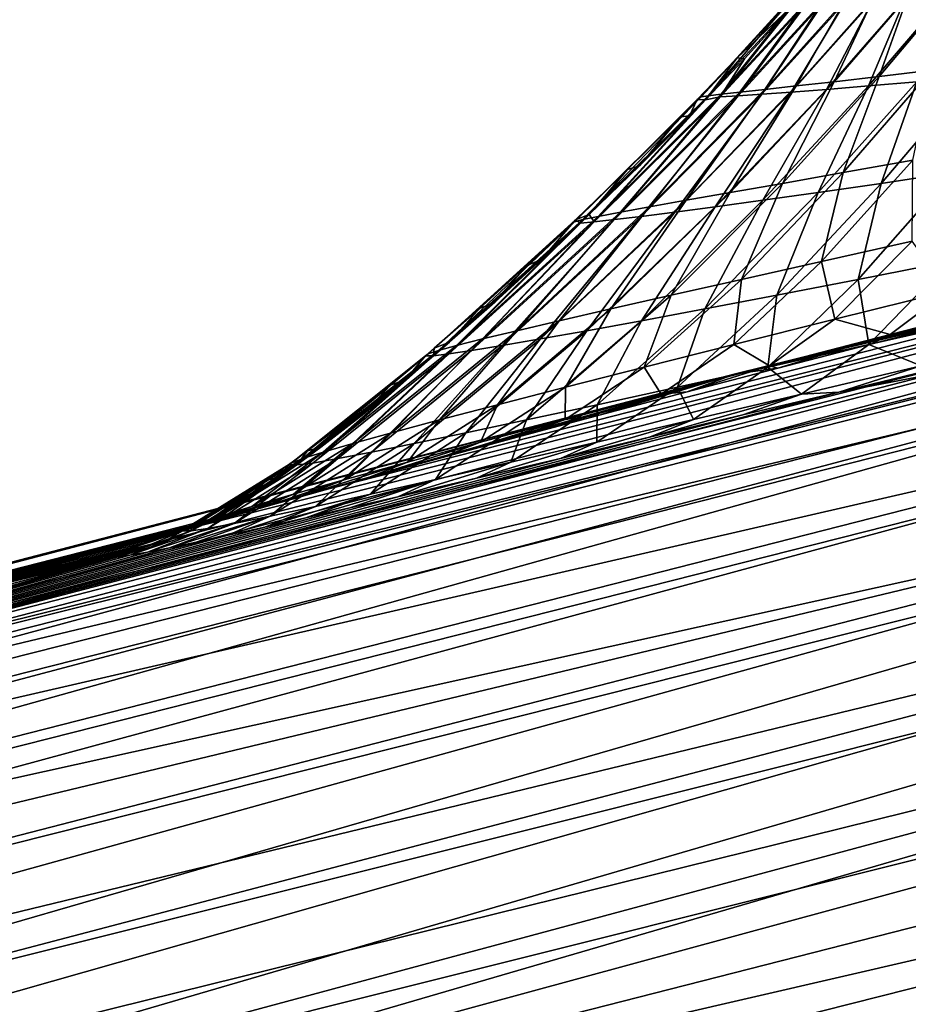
# Model space of a CAD drawing. Header units: metres. Extents: x -155 to 33, y -152 to 27.
# Tile 19 of 133: x -76.7 to -73.72, y -147.94 to -144.63. Entities that reach past the tile are written whole.
import ezdxf

# ---------------------------------------------------------------- set-up
doc = ezdxf.new("R2010")
doc.units = ezdxf.units.M
doc.layers.add('solid_12_401_042_XXX', color=7, linetype='CONTINUOUS')

msp = doc.modelspace()

# ---------------------------------------------------------------- linework, layer by layer
at = {"layer": 'solid_12_401_042_XXX'}
for points in [[(-73.969078, -144.840195, 1.50422), (-73.722801, -144.555634, 1.358168), (-73.837646, -144.562271, 0.865709)], [(-73.969078, -144.840195, 1.50422), (-73.817833, -144.822769, 2.010805), (-73.722801, -144.555634, 1.358168)], [(-73.817833, -144.822769, 2.010805), (-73.58596, -144.546783, 1.845428), (-73.722801, -144.555634, 1.358168)], [(-73.817833, -144.822769, 2.010805), (-73.640945, -144.801559, 2.509491), (-73.58596, -144.546783, 1.845428)], [(-74.415565, -144.8909, -1.624231), (-74.122879, -144.576324, -1.639174), (-74.129463, -144.579468, -2.143639)], [(-74.415565, -144.8909, -1.624231), (-74.391335, -144.88736, -1.097147), (-74.122879, -144.576324, -1.639174)], [(-74.415565, -144.8909, -1.624231), (-74.129463, -144.579468, -2.143639), (-74.293938, -144.759781, -2.147644)], [(-74.391335, -144.88736, -1.097147), (-74.101631, -144.57518, -1.135012), (-74.122879, -144.576324, -1.639174)], [(-74.391335, -144.88736, -1.097147), (-74.347954, -144.882156, -0.571312), (-74.101631, -144.57518, -1.135012)], [(-74.351639, -144.8909, -3.485104), (-74.101799, -144.579391, -2.947108), (-74.060692, -144.576324, -3.44993)], [(-74.291306, -144.88736, -4.009255), (-74.351639, -144.8909, -3.485104), (-74.060692, -144.576324, -3.44993)], [(-74.351639, -144.8909, -3.485104), (-74.270027, -144.76384, -2.954675), (-74.101799, -144.579391, -2.947108)], [(-74.347954, -144.882156, -0.571312), (-74.063118, -144.57341, -0.631857), (-74.101631, -144.57518, -1.135012)], [(-74.347954, -144.882156, -0.571312), (-74.284821, -144.875061, -0.047404), (-74.063118, -144.57341, -0.631857)], [(-74.101799, -144.579391, -2.947108), (-74.293938, -144.759781, -2.147644), (-74.129463, -144.579468, -2.143639)], [(-74.101799, -144.579391, -2.947108), (-74.270027, -144.76384, -2.954675), (-74.293938, -144.759781, -2.147644)], [(-74.291306, -144.88736, -4.009255), (-74.060692, -144.576324, -3.44993), (-74.004906, -144.57518, -3.951423)], [(-74.211937, -144.882156, -4.530877), (-74.291306, -144.88736, -4.009255), (-74.004906, -144.57518, -3.951423)], [(-74.284821, -144.875061, -0.047404), (-74.006767, -144.570816, -0.130248), (-74.063118, -144.57341, -0.631857)], [(-74.284821, -144.875061, -0.047404), (-74.201279, -144.865921, 0.473847), (-74.006767, -144.570816, -0.130248)], [(-74.211937, -144.882156, -4.530877), (-74.004906, -144.57518, -3.951423), (-73.931961, -144.57341, -4.450758)], [(-74.112999, -144.875061, -5.049239), (-74.211937, -144.882156, -4.530877), (-73.931961, -144.57341, -4.450758)], [(-74.201279, -144.865921, 0.473847), (-73.931923, -144.567215, 0.369222), (-74.006767, -144.570816, -0.130248)], [(-74.201279, -144.865921, 0.473847), (-74.09642, -144.854416, 0.991444), (-73.931923, -144.567215, 0.369222)], [(-74.112999, -144.875061, -5.049239), (-73.931961, -144.57341, -4.450758), (-73.841316, -144.570816, -4.94735)], [(-73.993881, -144.865921, -5.563546), (-74.112999, -144.875061, -5.049239), (-73.841316, -144.570816, -4.94735)], [(-74.09642, -144.854416, 0.991444), (-73.837646, -144.562271, 0.865709), (-73.931923, -144.567215, 0.369222)], [(-74.09642, -144.854416, 0.991444), (-73.969078, -144.840195, 1.50422), (-73.837646, -144.562271, 0.865709)], [(-73.993881, -144.865921, -5.563546), (-73.841316, -144.570816, -4.94735), (-73.732368, -144.567215, -5.440537)], [(-73.85376, -144.854416, -6.072687), (-73.993881, -144.865921, -5.563546), (-73.732368, -144.567215, -5.440537)], [(-73.85376, -144.854416, -6.072687), (-73.732368, -144.567215, -5.440537), (-73.604271, -144.562286, -5.92933)], [(-73.691536, -144.840195, -6.575509), (-73.85376, -144.854416, -6.072687), (-73.604271, -144.562286, -5.92933)], [(-74.400879, -144.900726, -2.960066), (-74.428032, -144.900085, -2.151426), (-74.293938, -144.759781, -2.147644)], [(-74.415565, -144.8909, -1.624231), (-74.293938, -144.759781, -2.147644), (-74.428032, -144.900085, -2.151426)], [(-74.270027, -144.76384, -2.954675), (-74.400879, -144.900726, -2.960066), (-74.293938, -144.759781, -2.147644)], [(-74.351639, -144.8909, -3.485104), (-74.400879, -144.900726, -2.960066), (-74.270027, -144.76384, -2.954675)], [(-74.142548, -145.18129, 2.284162), (-73.817833, -144.822769, 2.010805), (-73.969078, -144.840195, 1.50422)], [(-74.142548, -145.18129, 2.284162), (-73.938873, -145.145264, 2.811098), (-73.817833, -144.822769, 2.010805)], [(-73.938873, -145.145264, 2.811098), (-73.640945, -144.801559, 2.509491), (-73.817833, -144.822769, 2.010805)], [(-73.938873, -145.145264, 2.811098), (-73.704689, -145.103409, 3.324896), (-73.640945, -144.801559, 2.509491)], [(-73.811104, -145.18129, -7.365452), (-73.691536, -144.840195, -6.575509), (-73.505859, -144.822769, -7.070569)], [(-73.571747, -145.145264, -7.877189), (-73.811104, -145.18129, -7.365452), (-73.505859, -144.822769, -7.070569)], [(-80.54348, -147.453613, 6.335876), (-70.336166, -144.843536, 7.850292), (-74.300102, -145.820694, 7.176348)], [(-70.4245, -144.895203, 8.197904), (-70.336166, -144.843536, 7.850292), (-80.54348, -147.453613, 6.335876)], [(-74.46566, -145.238235, 1.200927), (-74.09642, -144.854416, 0.991444), (-74.201279, -144.865921, 0.473847)], [(-74.46566, -145.238235, 1.200927), (-74.317596, -145.212112, 1.746724), (-74.09642, -144.854416, 0.991444)], [(-74.317596, -145.212112, 1.746724), (-73.969078, -144.840195, 1.50422), (-74.09642, -144.854416, 0.991444)], [(-74.317596, -145.212112, 1.746724), (-74.142548, -145.18129, 2.284162), (-73.969078, -144.840195, 1.50422)], [(-71.572159, -145.146561, 7.329391), (-74.300102, -145.820694, 7.176348), (-70.336166, -144.843536, 7.850292)], [(-74.207779, -145.238235, -6.306923), (-73.993881, -144.865921, -5.563546), (-73.85376, -144.854416, -6.072687)], [(-74.022629, -145.212128, -6.841259), (-74.207779, -145.238235, -6.306923), (-73.85376, -144.854416, -6.072687)], [(-74.022629, -145.212128, -6.841259), (-73.85376, -144.854416, -6.072687), (-73.691536, -144.840195, -6.575509)], [(-73.811104, -145.18129, -7.365452), (-74.022629, -145.212128, -6.841259), (-73.691536, -144.840195, -6.575509)], [(-74.840706, -145.30986, -1.599917), (-74.415565, -144.8909, -1.624231), (-74.428032, -144.900085, -2.151426)], [(-74.840706, -145.30986, -1.599917), (-74.811714, -145.302643, -1.034151), (-74.415565, -144.8909, -1.624231)], [(-74.811714, -145.302643, -1.034151), (-74.391335, -144.88736, -1.097147), (-74.415565, -144.8909, -1.624231)], [(-74.811714, -145.302643, -1.034151), (-74.760345, -145.292053, -0.470157), (-74.391335, -144.88736, -1.097147)], [(-74.774124, -145.30986, -3.538422), (-74.400879, -144.900726, -2.960066), (-74.351639, -144.8909, -3.485104)], [(-74.706375, -145.302643, -4.100838), (-74.774124, -145.30986, -3.538422), (-74.351639, -144.8909, -3.485104)], [(-74.760345, -145.292053, -0.470157), (-74.347954, -144.882156, -0.571312), (-74.391335, -144.88736, -1.097147)], [(-74.760345, -145.292053, -0.470157), (-74.686028, -145.277908, 0.091083), (-74.347954, -144.882156, -0.571312)], [(-74.706375, -145.302643, -4.100838), (-74.351639, -144.8909, -3.485104), (-74.291306, -144.88736, -4.009255)], [(-74.61644, -145.292053, -4.659984), (-74.706375, -145.302643, -4.100838), (-74.291306, -144.88736, -4.009255)], [(-74.686028, -145.277908, 0.091083), (-74.284821, -144.875061, -0.047404), (-74.347954, -144.882156, -0.571312)], [(-74.686028, -145.277908, 0.091083), (-74.588089, -145.260056, 0.648544), (-74.284821, -144.875061, -0.047404)], [(-74.61644, -145.292053, -4.659984), (-74.291306, -144.88736, -4.009255), (-74.211937, -144.882156, -4.530877)], [(-74.503777, -145.277924, -5.214825), (-74.61644, -145.292053, -4.659984), (-74.211937, -144.882156, -4.530877)], [(-74.588089, -145.260056, 0.648544), (-74.201279, -144.865921, 0.473847), (-74.284821, -144.875061, -0.047404)], [(-74.588089, -145.260056, 0.648544), (-74.46566, -145.238235, 1.200927), (-74.201279, -144.865921, 0.473847)], [(-74.503777, -145.277924, -5.214825), (-74.211937, -144.882156, -4.530877), (-74.112999, -144.875061, -5.049239)], [(-74.367821, -145.260056, -5.764266), (-74.503777, -145.277924, -5.214825), (-74.112999, -144.875061, -5.049239)], [(-74.367821, -145.260056, -5.764266), (-74.112999, -144.875061, -5.049239), (-73.993881, -144.865921, -5.563546)], [(-74.207779, -145.238235, -6.306923), (-74.367821, -145.260056, -5.764266), (-73.993881, -144.865921, -5.563546)], [(-70.4245, -144.895203, 8.197904), (-80.568771, -147.495331, 6.549789), (-80.587204, -147.559525, 6.758859)], [(-70.459221, -145.006454, 8.559069), (-70.4245, -144.895203, 8.197904), (-80.587204, -147.559525, 6.758859)], [(-70.4245, -144.895203, 8.197904), (-80.54348, -147.453613, 6.335876), (-80.568771, -147.495331, 6.549789)], [(-79.929436, -147.4953, -12.06194), (-69.698456, -144.906708, -13.062049), (-69.705238, -145.05188, -13.474969)], [(-79.929436, -147.4953, -12.06194), (-79.918877, -147.453613, -11.846822), (-69.698456, -144.906708, -13.062049)], [(-79.918877, -147.453613, -11.846822), (-79.902176, -147.434875, -11.63128), (-69.698456, -144.906708, -13.062049)], [(-69.698456, -144.906708, -13.062049), (-79.902176, -147.434875, -11.63128), (-73.632607, -145.820709, -12.256976)], [(-74.840706, -145.30986, -1.599917), (-74.428032, -144.900085, -2.151426), (-74.484344, -144.957642, -2.153521)], [(-74.774124, -145.30986, -3.538422), (-74.454086, -144.955109, -2.961734), (-74.400879, -144.900726, -2.960066)], [(-74.454086, -144.955109, -2.961734), (-74.484344, -144.957642, -2.153521), (-74.428032, -144.900085, -2.151426)], [(-74.400879, -144.900726, -2.960066), (-74.454086, -144.955109, -2.961734), (-74.428032, -144.900085, -2.151426)], [(-74.840706, -145.30986, -1.599917), (-74.484344, -144.957642, -2.153521), (-74.662376, -145.135223, -2.1603)], [(-74.454086, -144.955109, -2.961734), (-74.790817, -145.286102, -2.97271), (-74.622147, -145.12294, -2.966771)], [(-74.774124, -145.30986, -3.538422), (-74.790817, -145.286102, -2.97271), (-74.454086, -144.955109, -2.961734)], [(-74.622147, -145.12294, -2.966771), (-74.662376, -145.135223, -2.1603), (-74.484344, -144.957642, -2.153521)], [(-74.454086, -144.955109, -2.961734), (-74.622147, -145.12294, -2.966771), (-74.484344, -144.957642, -2.153521)], [(-70.459221, -145.006454, 8.559069), (-80.598427, -147.646057, 6.960762), (-80.602364, -147.753296, 7.152556)], [(-70.47406, -145.19133, 8.90798), (-70.459221, -145.006454, 8.559069), (-80.602364, -147.753296, 7.152556)], [(-70.459221, -145.006454, 8.559069), (-80.587204, -147.559525, 6.758859), (-80.598427, -147.646057, 6.960762)], [(-79.930824, -147.646072, -12.474126), (-69.705238, -145.05188, -13.474969), (-69.686752, -145.291672, -13.861843)], [(-79.930824, -147.646072, -12.474126), (-79.929436, -147.4953, -12.06194), (-69.705238, -145.05188, -13.474969)], [(-74.622147, -145.12294, -2.966771), (-74.790817, -145.286102, -2.97271), (-74.662376, -145.135223, -2.1603)], [(-74.011063, -145.443344, 3.712071), (-73.704689, -145.103409, 3.324896), (-73.938873, -145.145264, 2.811098)], [(-74.011063, -145.443344, 3.712071), (-73.706284, -145.375473, 4.23427), (-73.704689, -145.103409, 3.324896)], [(-74.840706, -145.30986, -1.599917), (-74.662376, -145.135223, -2.1603), (-74.837051, -145.303696, -2.166132)], [(-74.790817, -145.286102, -2.97271), (-74.837051, -145.303696, -2.166132), (-74.662376, -145.135223, -2.1603)], [(-71.572159, -145.146561, 7.329391), (-71.899979, -145.227631, 7.186108), (-74.300102, -145.820694, 7.176348)], [(-74.280182, -145.503448, 3.168871), (-73.938873, -145.145264, 2.811098), (-74.142548, -145.18129, 2.284162)], [(-74.280182, -145.503448, 3.168871), (-74.011063, -145.443344, 3.712071), (-73.938873, -145.145264, 2.811098)], [(-73.887695, -145.503448, -8.257559), (-73.811104, -145.18129, -7.365452), (-73.571747, -145.145264, -7.877189)], [(-73.581947, -145.443359, -8.780976), (-73.887695, -145.503448, -8.257559), (-73.571747, -145.145264, -7.877189)], [(-74.515495, -145.55629, 2.608737), (-74.142548, -145.18129, 2.284162), (-74.317596, -145.212112, 1.746724)], [(-74.515495, -145.55629, 2.608737), (-74.280182, -145.503448, 3.168871), (-74.142548, -145.18129, 2.284162)], [(-74.160896, -145.55629, -7.714869), (-74.022629, -145.212128, -6.841259), (-73.811104, -145.18129, -7.365452)], [(-73.887695, -145.503448, -8.257559), (-74.160896, -145.55629, -7.714869), (-73.811104, -145.18129, -7.365452)], [(-70.47406, -145.19133, 8.90798), (-80.602364, -147.753296, 7.152556), (-80.599136, -147.879532, 7.332249)], [(-70.47406, -145.19133, 8.90798), (-80.599136, -147.879532, 7.332249), (-80.588654, -148.023788, 7.497757)], [(-70.466713, -145.443375, 9.221992), (-70.47406, -145.19133, 8.90798), (-80.588654, -148.023788, 7.497757)], [(-74.718651, -145.60231, 2.034898), (-74.317596, -145.212112, 1.746724), (-74.46566, -145.238235, 1.200927)], [(-74.718651, -145.60231, 2.034898), (-74.515495, -145.55629, 2.608737), (-74.317596, -145.212112, 1.746724)], [(-74.402946, -145.602325, -7.156307), (-74.207779, -145.238235, -6.306923), (-74.022629, -145.212128, -6.841259)], [(-74.160896, -145.55629, -7.714869), (-74.402946, -145.602325, -7.156307), (-74.022629, -145.212128, -6.841259)], [(-74.891121, -145.641922, 1.450029), (-74.46566, -145.238235, 1.200927), (-74.588089, -145.260056, 0.648544)], [(-74.891121, -145.641922, 1.450029), (-74.718651, -145.60231, 2.034898), (-74.46566, -145.238235, 1.200927)], [(-74.615135, -145.641922, -6.584672), (-74.367821, -145.260056, -5.764266), (-74.207779, -145.238235, -6.306923)], [(-74.402946, -145.602325, -7.156307), (-74.615135, -145.641922, -6.584672), (-74.207779, -145.238235, -6.306923)], [(-71.899979, -145.227631, 7.186108), (-72.22757, -145.309158, 7.013021), (-74.300102, -145.820694, 7.176348)], [(-75.149048, -145.70311, 0.255967), (-74.686028, -145.277908, 0.091083), (-74.760345, -145.292053, -0.470157)], [(-75.149048, -145.70311, 0.255967), (-75.034218, -145.67543, 0.856402), (-74.686028, -145.277908, 0.091083)], [(-75.034218, -145.67543, 0.856402), (-74.588089, -145.260056, 0.648544), (-74.686028, -145.277908, 0.091083)], [(-75.034218, -145.67543, 0.856402), (-74.891121, -145.641922, 1.450029), (-74.588089, -145.260056, 0.648544)], [(-74.954384, -145.70311, -5.411133), (-74.61644, -145.292053, -4.659984), (-74.503777, -145.277924, -5.214825)], [(-74.79863, -145.67543, -6.002283), (-74.954384, -145.70311, -5.411133), (-74.503777, -145.277924, -5.214825)], [(-74.790817, -145.286102, -2.97271), (-74.820564, -145.314362, -2.973687), (-74.837051, -145.303696, -2.166132)], [(-74.774124, -145.30986, -3.538422), (-74.820564, -145.314362, -2.973687), (-74.790817, -145.286102, -2.97271)], [(-74.79863, -145.67543, -6.002283), (-74.503777, -145.277924, -5.214825), (-74.367821, -145.260056, -5.764266)], [(-74.615135, -145.641922, -6.584672), (-74.79863, -145.67543, -6.002283), (-74.367821, -145.260056, -5.764266)], [(-79.906021, -147.8797, -12.844962), (-79.930824, -147.646072, -12.474126), (-69.686752, -145.291672, -13.861843)], [(-79.906021, -147.8797, -12.844962), (-69.686752, -145.291672, -13.861843), (-69.642555, -145.613571, -14.188599)], [(-75.331497, -145.753052, -1.570671), (-74.837051, -145.303696, -2.166132), (-75.000664, -145.456757, -2.171921)], [(-75.331497, -145.753052, -1.570671), (-74.840706, -145.30986, -1.599917), (-74.837051, -145.303696, -2.166132)], [(-75.331497, -145.753052, -1.570671), (-75.297058, -145.741776, -0.958943), (-74.840706, -145.30986, -1.599917)], [(-74.820564, -145.314362, -2.973687), (-75.312935, -145.759537, -2.990516), (-74.950829, -145.43634, -2.978061)], [(-75.261749, -145.753052, -3.601328), (-75.312935, -145.759537, -2.990516), (-74.820564, -145.314362, -2.973687)], [(-75.297058, -145.741776, -0.958943), (-74.811714, -145.302643, -1.034151), (-74.840706, -145.30986, -1.599917)], [(-75.297058, -145.741776, -0.958943), (-75.236435, -145.725174, -0.349614), (-74.811714, -145.302643, -1.034151)], [(-75.261749, -145.753052, -3.601328), (-74.820564, -145.314362, -2.973687), (-74.774124, -145.30986, -3.538422)], [(-75.18541, -145.741776, -4.209215), (-75.261749, -145.753052, -3.601328), (-74.774124, -145.30986, -3.538422)], [(-75.236435, -145.725174, -0.349614), (-74.760345, -145.292053, -0.470157), (-74.811714, -145.302643, -1.034151)], [(-75.236435, -145.725174, -0.349614), (-75.149048, -145.70311, 0.255967), (-74.760345, -145.292053, -0.470157)], [(-75.18541, -145.741776, -4.209215), (-74.774124, -145.30986, -3.538422), (-74.706375, -145.302643, -4.100838)], [(-75.083122, -145.725174, -4.812954), (-75.18541, -145.741776, -4.209215), (-74.706375, -145.302643, -4.100838)], [(-75.083122, -145.725174, -4.812954), (-74.706375, -145.302643, -4.100838), (-74.61644, -145.292053, -4.659984)], [(-74.954384, -145.70311, -5.411133), (-75.083122, -145.725174, -4.812954), (-74.61644, -145.292053, -4.659984)], [(-74.950829, -145.43634, -2.978061), (-75.000664, -145.456757, -2.171921), (-74.837051, -145.303696, -2.166132)], [(-74.820564, -145.314362, -2.973687), (-74.950829, -145.43634, -2.978061), (-74.837051, -145.303696, -2.166132)], [(-72.22757, -145.309158, 7.013021), (-72.55542, -145.391281, 6.811556), (-74.300102, -145.820694, 7.176348)], [(-73.966568, -145.637039, 4.609653), (-73.706284, -145.375473, 4.23427), (-74.011063, -145.443344, 3.712071)], [(-73.966568, -145.637039, 4.609653), (-73.587044, -145.543167, 5.125135), (-73.706284, -145.375473, 4.23427)], [(-72.55542, -145.391281, 6.811556), (-72.881874, -145.473618, 6.577982), (-74.300102, -145.820694, 7.176348)], [(-70.466713, -145.443375, 9.221992), (-80.588654, -148.023788, 7.497757), (-80.570839, -148.184723, 7.646459)], [(-70.436386, -145.751053, 9.480066), (-70.466713, -145.443375, 9.221992), (-80.570839, -148.184723, 7.646459)], [(-74.950829, -145.43634, -2.978061), (-75.312935, -145.759537, -2.990516), (-75.108055, -145.579666, -2.983486)], [(-74.950829, -145.43634, -2.978061), (-75.108055, -145.579666, -2.983486), (-75.000664, -145.456757, -2.171921)], [(-74.30587, -145.721695, 4.063914), (-74.011063, -145.443344, 3.712071), (-74.280182, -145.503448, 3.168871)], [(-74.30587, -145.721695, 4.063914), (-73.966568, -145.637039, 4.609653), (-74.011063, -145.443344, 3.712071)], [(-73.851936, -145.72171, -9.152201), (-73.887695, -145.503448, -8.257559), (-73.581947, -145.443359, -8.780976)], [(-73.47596, -145.637054, -9.673415), (-73.851936, -145.72171, -9.152201), (-73.581947, -145.443359, -8.780976)], [(-75.331497, -145.753052, -1.570671), (-75.000664, -145.456757, -2.171921), (-75.1595, -145.600906, -2.177352)], [(-75.108055, -145.579666, -2.983486), (-75.1595, -145.600906, -2.177352), (-75.000664, -145.456757, -2.171921)], [(-72.881874, -145.473618, 6.577982), (-73.206474, -145.556061, 6.309991), (-74.300102, -145.820694, 7.176348)], [(-74.606674, -145.797501, 3.493305), (-74.280182, -145.503448, 3.168871), (-74.515495, -145.55629, 2.608737)], [(-74.606674, -145.797501, 3.493305), (-74.30587, -145.721695, 4.063914), (-74.280182, -145.503448, 3.168871)], [(-74.19117, -145.797501, -8.603596), (-74.160896, -145.55629, -7.714869), (-73.887695, -145.503448, -8.257559)], [(-73.851936, -145.72171, -9.152201), (-74.19117, -145.797501, -8.603596), (-73.887695, -145.503448, -8.257559)], [(-73.780106, -145.687912, 5.402184), (-73.587044, -145.543167, 5.125135), (-73.966568, -145.637039, 4.609653)], [(-73.780106, -145.687912, 5.402184), (-73.330826, -145.572952, 5.893483), (-73.587044, -145.543167, 5.125135)], [(-75.108055, -145.579666, -2.983486), (-75.312935, -145.759537, -2.990516), (-75.260002, -145.713852, -2.988682)], [(-75.108055, -145.579666, -2.983486), (-75.260002, -145.713852, -2.988682), (-75.1595, -145.600906, -2.177352)], [(-74.870537, -145.864761, 2.902497), (-74.515495, -145.55629, 2.608737), (-74.718651, -145.60231, 2.034898)], [(-74.870537, -145.864761, 2.902497), (-74.606674, -145.797501, 3.493305), (-74.515495, -145.55629, 2.608737)], [(-74.494957, -145.864777, -8.032265), (-74.402946, -145.602325, -7.156307), (-74.160896, -145.55629, -7.714869)], [(-74.19117, -145.797501, -8.603596), (-74.494957, -145.864777, -8.032265), (-74.160896, -145.55629, -7.714869)], [(-73.206474, -145.556061, 6.309991), (-73.529259, -145.638611, 6.008443), (-74.300102, -145.820694, 7.176348)], [(-73.780106, -145.687912, 5.402184), (-73.529259, -145.638611, 6.008443), (-73.330826, -145.572952, 5.893483)], [(-79.856216, -148.184921, -13.156448), (-79.906021, -147.8797, -12.844962), (-69.642555, -145.613571, -14.188599)], [(-79.783829, -148.546921, -13.393572), (-79.856216, -148.184921, -13.156448), (-69.642555, -145.613571, -14.188599)], [(-79.783829, -148.546921, -13.393572), (-69.642555, -145.613571, -14.188599), (-69.575958, -145.993561, -14.430837)], [(-75.331497, -145.753052, -1.570671), (-75.1595, -145.600906, -2.177352), (-75.311249, -145.734238, -2.182589)], [(-75.260002, -145.713852, -2.988682), (-75.311249, -145.734238, -2.182589), (-75.1595, -145.600906, -2.177352)], [(-75.09893, -145.923798, 2.295259), (-74.718651, -145.60231, 2.034898), (-74.891121, -145.641922, 1.450029)], [(-75.09893, -145.923798, 2.295259), (-74.870537, -145.864761, 2.902497), (-74.718651, -145.60231, 2.034898)], [(-74.764473, -145.923813, -7.442123), (-74.615135, -145.641922, -6.584672), (-74.402946, -145.602325, -7.156307)], [(-74.494957, -145.864777, -8.032265), (-74.764473, -145.923813, -7.442123), (-74.402946, -145.602325, -7.156307)], [(-75.293251, -145.974915, 1.674728), (-74.891121, -145.641922, 1.450029), (-75.034218, -145.67543, 0.856402)], [(-75.293251, -145.974915, 1.674728), (-75.09893, -145.923798, 2.295259), (-74.891121, -145.641922, 1.450029)], [(-75.000908, -145.974915, -6.836409), (-74.79863, -145.67543, -6.002283), (-74.615135, -145.641922, -6.584672)], [(-74.764473, -145.923813, -7.442123), (-75.000908, -145.974915, -6.836409), (-74.615135, -145.641922, -6.584672)], [(-74.185982, -145.792938, 4.870813), (-73.966568, -145.637039, 4.609653), (-74.30587, -145.721695, 4.063914)], [(-73.529259, -145.638611, 6.008443), (-73.845978, -145.720276, 5.668603), (-74.300102, -145.820694, 7.176348)], [(-74.185982, -145.792938, 4.870813), (-73.780106, -145.687912, 5.402184), (-73.966568, -145.637039, 4.609653)], [(-73.676918, -145.792938, -9.949036), (-73.851936, -145.72171, -9.152201), (-73.47596, -145.637054, -9.673415)], [(-73.780106, -145.687912, 5.402184), (-73.845978, -145.720276, 5.668603), (-73.529259, -145.638611, 6.008443)], [(-75.454788, -146.018372, 1.043608), (-75.034218, -145.67543, 0.856402), (-75.149048, -145.70311, 0.255967)], [(-75.454788, -146.018372, 1.043608), (-75.293251, -145.974915, 1.674728), (-75.034218, -145.67543, 0.856402)], [(-75.205368, -146.018372, -6.217878), (-74.954384, -145.70311, -5.411133), (-74.79863, -145.67543, -6.002283)], [(-75.000908, -145.974915, -6.836409), (-75.205368, -146.018372, -6.217878), (-74.79863, -145.67543, -6.002283)], [(-75.584618, -146.054382, 0.404231), (-75.149048, -145.70311, 0.255967), (-75.236435, -145.725174, -0.349614)], [(-75.584618, -146.054382, 0.404231), (-75.454788, -146.018372, 1.043608), (-75.149048, -145.70311, 0.255967)], [(-75.378761, -146.054398, -5.58891), (-75.083122, -145.725174, -4.812954), (-74.954384, -145.70311, -5.411133)], [(-75.205368, -146.018372, -6.217878), (-75.378761, -146.054398, -5.58891), (-74.954384, -145.70311, -5.411133)], [(-75.260002, -145.713852, -2.988682), (-75.312935, -145.759537, -2.990516), (-75.311249, -145.734238, -2.182589)], [(-74.185982, -145.792938, 4.870813), (-74.157852, -145.801331, 5.290584), (-73.780106, -145.687912, 5.402184)], [(-73.780106, -145.687912, 5.402184), (-74.157852, -145.801331, 5.290584), (-73.845978, -145.720276, 5.668603)], [(-70.436386, -145.751053, 9.480066), (-80.570839, -148.184723, 7.646459), (-80.54612, -148.359772, 7.776938)], [(-70.436386, -145.751053, 9.480066), (-80.54612, -148.359772, 7.776938), (-80.514877, -148.546906, 7.888141)], [(-70.38604, -146.093689, 9.670326), (-70.436386, -145.751053, 9.480066), (-80.514877, -148.546906, 7.888141)], [(-75.752319, -146.104782, -0.891666), (-75.297058, -145.741776, -0.958943), (-75.331497, -145.753052, -1.570671)], [(-75.752319, -146.104782, -0.891666), (-75.683571, -146.083145, -0.241432), (-75.297058, -145.741776, -0.958943)], [(-75.683571, -146.083145, -0.241432), (-75.236435, -145.725174, -0.349614), (-75.297058, -145.741776, -0.958943)], [(-75.683571, -146.083145, -0.241432), (-75.584618, -146.054382, 0.404231), (-75.236435, -145.725174, -0.349614)], [(-75.634987, -146.104782, -4.307541), (-75.261749, -145.753052, -3.601328), (-75.18541, -145.741776, -4.209215)], [(-75.52179, -146.083145, -4.951532), (-75.634987, -146.104782, -4.307541), (-75.18541, -145.741776, -4.209215)], [(-75.52179, -146.083145, -4.951532), (-75.18541, -145.741776, -4.209215), (-75.083122, -145.725174, -4.812954)], [(-75.378761, -146.054398, -5.58891), (-75.52179, -146.083145, -4.951532), (-75.083122, -145.725174, -4.812954)], [(-75.312935, -145.759537, -2.990516), (-75.340614, -145.759506, -2.183587), (-75.311249, -145.734238, -2.182589)], [(-75.331497, -145.753052, -1.570671), (-75.311249, -145.734238, -2.182589), (-75.340614, -145.759506, -2.183587)], [(-74.549431, -145.888092, 4.306661), (-74.30587, -145.721695, 4.063914), (-74.606674, -145.797501, 3.493305)], [(-74.549431, -145.888092, 4.306661), (-74.185982, -145.792938, 4.870813), (-74.30587, -145.721695, 4.063914)], [(-73.845978, -145.720276, 5.668603), (-74.157852, -145.801331, 5.290584), (-74.300102, -145.820694, 7.176348)], [(-74.078255, -145.888092, -9.411108), (-74.19117, -145.797501, -8.603596), (-73.851936, -145.72171, -9.152201)], [(-73.676918, -145.792938, -9.949036), (-74.078255, -145.888092, -9.411108), (-73.851936, -145.72171, -9.152201)], [(-75.791466, -146.1194, -1.544803), (-75.331497, -145.753052, -1.570671), (-75.340614, -145.759506, -2.183587)], [(-75.791466, -146.1194, -1.544803), (-75.752319, -146.104782, -0.891666), (-75.331497, -145.753052, -1.570671)], [(-75.791466, -146.1194, -1.544803), (-75.340614, -145.759506, -2.183587), (-75.457375, -145.858139, -2.187617)], [(-75.312935, -145.759537, -2.990516), (-75.772041, -146.125931, -3.006218), (-75.407578, -145.839722, -2.993743)], [(-75.718864, -146.119415, -3.658673), (-75.772041, -146.125931, -3.006218), (-75.312935, -145.759537, -2.990516)], [(-75.718864, -146.119415, -3.658673), (-75.312935, -145.759537, -2.990516), (-75.261749, -145.753052, -3.601328)], [(-75.634987, -146.104782, -4.307541), (-75.718864, -146.119415, -3.658673), (-75.261749, -145.753052, -3.601328)], [(-75.407578, -145.839722, -2.993743), (-75.457375, -145.858139, -2.187617), (-75.340614, -145.759506, -2.183587)], [(-75.312935, -145.759537, -2.990516), (-75.407578, -145.839722, -2.993743), (-75.340614, -145.759506, -2.183587)], [(-74.872063, -145.973602, 3.715499), (-74.606674, -145.797501, 3.493305), (-74.870537, -145.864761, 2.902497)], [(-74.872063, -145.973602, 3.715499), (-74.549431, -145.888092, 4.306661), (-74.606674, -145.797501, 3.493305)], [(-74.549431, -145.888092, 4.306661), (-74.461754, -145.880997, 4.873359), (-74.185982, -145.792938, 4.870813)], [(-74.440674, -145.973618, -8.843488), (-74.494957, -145.864777, -8.032265), (-74.19117, -145.797501, -8.603596)], [(-74.185982, -145.792938, 4.870813), (-74.461754, -145.880997, 4.873359), (-74.157852, -145.801331, 5.290584)], [(-74.157852, -145.801331, 5.290584), (-74.461754, -145.880997, 4.873359), (-74.300102, -145.820694, 7.176348)], [(-74.078255, -145.888092, -9.411108), (-74.440674, -145.973618, -8.843488), (-74.19117, -145.797501, -8.603596)], [(-73.952972, -145.881256, -9.969098), (-74.078255, -145.888092, -9.411108), (-73.676918, -145.792938, -9.949036)], [(-73.621201, -145.801605, -10.364605), (-73.952972, -145.881256, -9.969098), (-73.676918, -145.792938, -9.949036)], [(-73.632607, -145.820709, -12.256976), (-73.952972, -145.881256, -9.969098), (-73.621201, -145.801605, -10.364605)], [(-80.54348, -147.453613, 6.335876), (-74.300102, -145.820694, 7.176348), (-80.512009, -147.434875, 6.121897)], [(-75.890205, -146.269394, 1.719486), (-80.512009, -147.434875, 6.121897), (-74.300102, -145.820694, 7.176348)], [(-73.632607, -145.820709, -12.256976), (-79.902176, -147.434875, -11.63128), (-73.952972, -145.881256, -9.969098)], [(-75.758995, -146.232162, 2.156721), (-75.890205, -146.269394, 1.719486), (-74.300102, -145.820694, 7.176348)], [(-75.407578, -145.839722, -2.993743), (-75.772041, -146.125931, -3.006218), (-75.551384, -145.957413, -2.998691)], [(-75.537315, -146.17038, 2.784319), (-75.758995, -146.232162, 2.156721), (-74.300102, -145.820694, 7.176348)], [(-75.407578, -145.839722, -2.993743), (-75.551384, -145.957413, -2.998691), (-75.457375, -145.858139, -2.187617)], [(-75.295303, -146.103958, 3.370494), (-75.537315, -146.17038, 2.784319), (-74.300102, -145.820694, 7.176348)], [(-75.032967, -146.032959, 3.912983), (-75.295303, -146.103958, 3.370494), (-74.300102, -145.820694, 7.176348)], [(-74.752632, -145.958008, 4.413935), (-75.032967, -146.032959, 3.912983), (-74.300102, -145.820694, 7.176348)], [(-74.461754, -145.880997, 4.873359), (-74.752632, -145.958008, 4.413935), (-74.300102, -145.820694, 7.176348)], [(-79.902176, -147.434875, -11.63128), (-74.274651, -145.958267, -9.53057), (-73.952972, -145.881256, -9.969098)], [(-75.791466, -146.1194, -1.544803), (-75.457375, -145.858139, -2.187617), (-75.598717, -145.973038, -2.192464)], [(-75.551384, -145.957413, -2.998691), (-75.598717, -145.973038, -2.192464), (-75.457375, -145.858139, -2.187617)], [(-75.15535, -146.049728, 3.102368), (-74.870537, -145.864761, 2.902497), (-75.09893, -145.923798, 2.295259)], [(-75.15535, -146.049728, 3.102368), (-74.872063, -145.973602, 3.715499), (-74.870537, -145.864761, 2.902497)], [(-74.765373, -146.049728, -8.251225), (-74.764473, -145.923813, -7.442123), (-74.494957, -145.864777, -8.032265)], [(-74.440674, -145.973618, -8.843488), (-74.765373, -146.049728, -8.251225), (-74.494957, -145.864777, -8.032265)], [(-74.549431, -145.888092, 4.306661), (-74.752632, -145.958008, 4.413935), (-74.461754, -145.880997, 4.873359)], [(-73.952972, -145.881256, -9.969098), (-74.274651, -145.958267, -9.53057), (-74.078255, -145.888092, -9.411108)], [(-74.872063, -145.973602, 3.715499), (-74.752632, -145.958008, 4.413935), (-74.549431, -145.888092, 4.306661)], [(-74.588676, -146.033218, -9.049857), (-74.440674, -145.973618, -8.843488), (-74.078255, -145.888092, -9.411108)], [(-74.274651, -145.958267, -9.53057), (-74.588676, -146.033218, -9.049857), (-74.078255, -145.888092, -9.411108)], [(-75.400749, -146.116699, 2.471352), (-75.09893, -145.923798, 2.295259), (-75.293251, -145.974915, 1.674728)], [(-75.400749, -146.116699, 2.471352), (-75.15535, -146.049728, 3.102368), (-75.09893, -145.923798, 2.295259)], [(-75.05349, -146.116714, -7.638535), (-75.000908, -145.974915, -6.836409), (-74.764473, -145.923813, -7.442123)], [(-74.765373, -146.049728, -8.251225), (-75.05349, -146.116714, -7.638535), (-74.764473, -145.923813, -7.442123)], [(-79.902176, -147.434875, -11.63128), (-74.588676, -146.033218, -9.049857), (-74.274651, -145.958267, -9.53057)], [(-75.791466, -146.1194, -1.544803), (-75.598717, -145.973038, -2.192464), (-75.735962, -146.078964, -2.197217)], [(-75.551384, -145.957413, -2.998691), (-75.772041, -146.125931, -3.006218), (-75.691612, -146.066452, -3.003469)], [(-75.691612, -146.066452, -3.003469), (-75.735962, -146.078964, -2.197217), (-75.598717, -145.973038, -2.192464)], [(-75.551384, -145.957413, -2.998691), (-75.691612, -146.066452, -3.003469), (-75.598717, -145.973038, -2.192464)], [(-75.609673, -146.174789, 1.825859), (-75.293251, -145.974915, 1.674728), (-75.454788, -146.018372, 1.043608)], [(-75.609673, -146.174789, 1.825859), (-75.400749, -146.116699, 2.471352), (-75.293251, -145.974915, 1.674728)], [(-75.306206, -146.174789, -7.00892), (-75.205368, -146.018372, -6.217878), (-75.000908, -145.974915, -6.836409)], [(-75.05349, -146.116714, -7.638535), (-75.306206, -146.174789, -7.00892), (-75.000908, -145.974915, -6.836409)], [(-74.872063, -145.973602, 3.715499), (-75.295303, -146.103958, 3.370494), (-75.032967, -146.032959, 3.912983)], [(-75.15535, -146.049728, 3.102368), (-75.295303, -146.103958, 3.370494), (-74.872063, -145.973602, 3.715499)], [(-74.872063, -145.973602, 3.715499), (-75.032967, -146.032959, 3.912983), (-74.752632, -145.958008, 4.413935)], [(-74.887573, -146.104187, -8.5265), (-74.765373, -146.049728, -8.251225), (-74.440674, -145.973618, -8.843488)], [(-74.588676, -146.033218, -9.049857), (-74.887573, -146.104187, -8.5265), (-74.440674, -145.973618, -8.843488)], [(-79.692352, -148.94838, -13.545111), (-79.783829, -148.546921, -13.393572), (-69.575958, -145.993561, -14.430837)], [(-79.692352, -148.94838, -13.545111), (-69.575958, -145.993561, -14.430837), (-69.49369, -146.398239, -14.576056)], [(-79.902176, -147.434875, -11.63128), (-74.887573, -146.104187, -8.5265), (-74.588676, -146.033218, -9.049857)], [(-75.78344, -146.224243, 1.168834), (-75.454788, -146.018372, 1.043608), (-75.584618, -146.054382, 0.404231)], [(-75.78344, -146.224243, 1.168834), (-75.609673, -146.174789, 1.825859), (-75.454788, -146.018372, 1.043608)], [(-75.524635, -146.224243, -6.365386), (-75.378761, -146.054398, -5.58891), (-75.205368, -146.018372, -6.217878)], [(-75.306206, -146.174789, -7.00892), (-75.524635, -146.224243, -6.365386), (-75.205368, -146.018372, -6.217878)], [(-75.923157, -146.265259, 0.502807), (-75.584618, -146.054382, 0.404231), (-75.683571, -146.083145, -0.241432)], [(-75.923157, -146.265259, 0.502807), (-75.78344, -146.224243, 1.168834), (-75.584618, -146.054382, 0.404231)], [(-75.772041, -146.125931, -3.006218), (-75.799789, -146.125961, -2.199425), (-75.735962, -146.078964, -2.197217)], [(-75.791466, -146.1194, -1.544803), (-75.735962, -146.078964, -2.197217), (-75.799789, -146.125961, -2.199425)], [(-75.691612, -146.066452, -3.003469), (-75.772041, -146.125931, -3.006218), (-75.735962, -146.078964, -2.197217)], [(-75.709732, -146.265274, -5.710511), (-75.52179, -146.083145, -4.951532), (-75.378761, -146.054398, -5.58891)], [(-75.524635, -146.224243, -6.365386), (-75.709732, -146.265274, -5.710511), (-75.378761, -146.054398, -5.58891)], [(-75.15535, -146.049728, 3.102368), (-75.537315, -146.17038, 2.784319), (-75.295303, -146.103958, 3.370494)], [(-75.400749, -146.116699, 2.471352), (-75.537315, -146.17038, 2.784319), (-75.15535, -146.049728, 3.102368)], [(-75.169151, -146.170593, -7.958207), (-75.05349, -146.116714, -7.638535), (-74.765373, -146.049728, -8.251225)], [(-74.887573, -146.104187, -8.5265), (-75.169151, -146.170593, -7.958207), (-74.765373, -146.049728, -8.251225)], [(-70.38604, -146.093689, 9.670326), (-80.514877, -148.546906, 7.888141), (-80.477341, -148.744095, 7.978278)], [(-70.38604, -146.093689, 9.670326), (-80.477341, -148.744095, 7.978278), (-80.433983, -148.948486, 8.045646)], [(-70.319923, -146.44902, 9.786049), (-70.38604, -146.093689, 9.670326), (-80.433983, -148.948486, 8.045646)], [(-79.902176, -147.434875, -11.63128), (-75.169151, -146.170593, -7.958207), (-74.887573, -146.104187, -8.5265)], [(-76.103706, -146.322632, -0.847953), (-75.752319, -146.104782, -0.891666), (-75.791466, -146.1194, -1.544803)], [(-76.103706, -146.322632, -0.847953), (-76.029678, -146.298019, -0.170085), (-75.752319, -146.104782, -0.891666)], [(-76.029678, -146.298019, -0.170085), (-75.683571, -146.083145, -0.241432), (-75.752319, -146.104782, -0.891666)], [(-76.029678, -146.298019, -0.170085), (-75.923157, -146.265259, 0.502807), (-75.683571, -146.083145, -0.241432)], [(-75.982544, -146.322632, -4.375291), (-75.718864, -146.119415, -3.658673), (-75.634987, -146.104782, -4.307541)], [(-75.862175, -146.298019, -5.046488), (-75.982544, -146.322632, -4.375291), (-75.634987, -146.104782, -4.307541)], [(-75.862175, -146.298019, -5.046488), (-75.634987, -146.104782, -4.307541), (-75.52179, -146.083145, -4.951532)], [(-75.709732, -146.265274, -5.710511), (-75.862175, -146.298019, -5.046488), (-75.52179, -146.083145, -4.951532)], [(-76.145866, -146.339218, -1.528959), (-75.791466, -146.1194, -1.544803), (-75.799789, -146.125961, -2.199425)], [(-76.145866, -146.339218, -1.528959), (-76.103706, -146.322632, -0.847953), (-75.791466, -146.1194, -1.544803)], [(-76.145866, -146.339218, -1.528959), (-75.799789, -146.125961, -2.199425), (-75.870491, -146.17601, -2.2018)], [(-75.772041, -146.125931, -3.006218), (-76.126472, -146.346725, -3.018536), (-75.829514, -146.166794, -3.008245)], [(-76.071335, -146.339218, -3.698833), (-76.126472, -146.346725, -3.018536), (-75.772041, -146.125931, -3.006218)], [(-76.071335, -146.339218, -3.698833), (-75.772041, -146.125931, -3.006218), (-75.718864, -146.119415, -3.658673)], [(-75.982544, -146.322632, -4.375291), (-76.071335, -146.339218, -3.698833), (-75.718864, -146.119415, -3.658673)], [(-75.829514, -146.166794, -3.008245), (-75.870491, -146.17601, -2.2018), (-75.799789, -146.125961, -2.199425)], [(-75.772041, -146.125931, -3.006218), (-75.829514, -146.166794, -3.008245), (-75.799789, -146.125961, -2.199425)], [(-75.400749, -146.116699, 2.471352), (-75.758995, -146.232162, 2.156721), (-75.537315, -146.17038, 2.784319)], [(-75.609673, -146.174789, 1.825859), (-75.758995, -146.232162, 2.156721), (-75.400749, -146.116699, 2.471352)], [(-75.433258, -146.232346, -7.347241), (-75.306206, -146.174789, -7.00892), (-75.05349, -146.116714, -7.638535)], [(-75.169151, -146.170593, -7.958207), (-75.433258, -146.232346, -7.347241), (-75.05349, -146.116714, -7.638535)], [(-79.902176, -147.434875, -11.63128), (-75.433258, -146.232346, -7.347241), (-75.169151, -146.170593, -7.958207)], [(-76.145866, -146.339218, -1.528959), (-75.870491, -146.17601, -2.2018), (-76.128181, -146.333664, -2.210651)], [(-76.093933, -146.330292, -3.017328), (-76.128181, -146.333664, -2.210651), (-75.870491, -146.17601, -2.2018)], [(-75.829514, -146.166794, -3.008245), (-76.126472, -146.346725, -3.018536), (-75.960022, -146.253281, -3.012612)], [(-75.960022, -146.253281, -3.012612), (-76.093933, -146.330292, -3.017328), (-75.870491, -146.17601, -2.2018)], [(-75.829514, -146.166794, -3.008245), (-75.960022, -146.253281, -3.012612), (-75.870491, -146.17601, -2.2018)], [(-75.609673, -146.174789, 1.825859), (-75.890205, -146.269394, 1.719486), (-75.758995, -146.232162, 2.156721)], [(-75.78344, -146.224243, 1.168834), (-75.890205, -146.269394, 1.719486), (-75.609673, -146.174789, 1.825859)], [(-75.742073, -146.303391, -6.476506), (-75.524635, -146.224243, -6.365386), (-75.306206, -146.174789, -7.00892)], [(-75.594078, -146.269547, -6.920086), (-75.742073, -146.303391, -6.476506), (-75.306206, -146.174789, -7.00892)], [(-75.433258, -146.232346, -7.347241), (-75.594078, -146.269547, -6.920086), (-75.306206, -146.174789, -7.00892)], [(-79.902176, -147.434875, -11.63128), (-75.594078, -146.269547, -6.920086), (-75.433258, -146.232346, -7.347241)], [(-75.78344, -146.224243, 1.168834), (-76.11274, -146.334229, 0.796751), (-76.007523, -146.303253, 1.26664)], [(-75.923157, -146.265259, 0.502807), (-76.11274, -146.334229, 0.796751), (-75.78344, -146.224243, 1.168834)], [(-75.78344, -146.224243, 1.168834), (-76.007523, -146.303253, 1.26664), (-75.890205, -146.269394, 1.719486)], [(-75.87915, -146.334335, -6.015175), (-75.709732, -146.265274, -5.710511), (-75.524635, -146.224243, -6.365386)], [(-75.742073, -146.303391, -6.476506), (-75.87915, -146.334335, -6.015175), (-75.524635, -146.224243, -6.365386)], [(-75.890205, -146.269394, 1.719486), (-76.007523, -146.303253, 1.26664), (-80.512009, -147.434875, 6.121897)], [(-79.902176, -147.434875, -11.63128), (-75.742073, -146.303391, -6.476506), (-75.594078, -146.269547, -6.920086)], [(-75.923157, -146.265259, 0.502807), (-76.203415, -146.361649, 0.314316), (-76.11274, -146.334229, 0.796751)], [(-76.029678, -146.298019, -0.170085), (-76.203415, -146.361649, 0.314316), (-75.923157, -146.265259, 0.502807)], [(-75.960022, -146.253281, -3.012612), (-76.126472, -146.346725, -3.018536), (-76.093933, -146.330292, -3.017328)], [(-76.002579, -146.36171, -5.540371), (-75.862175, -146.298019, -5.046488), (-75.709732, -146.265274, -5.710511)], [(-75.87915, -146.334335, -6.015175), (-76.002579, -146.36171, -5.540371), (-75.709732, -146.265274, -5.710511)], [(-76.007523, -146.303253, 1.26664), (-76.11274, -146.334229, 0.796751), (-80.512009, -147.434875, 6.121897)], [(-79.902176, -147.434875, -11.63128), (-75.87915, -146.334335, -6.015175), (-75.742073, -146.303391, -6.476506)], [(-76.029678, -146.298019, -0.170085), (-76.277061, -146.384796, -0.176115), (-76.203415, -146.361649, 0.314316)], [(-76.103706, -146.322632, -0.847953), (-76.277061, -146.384796, -0.176115), (-76.029678, -146.298019, -0.170085)], [(-76.199463, -146.403519, -4.564483), (-75.982544, -146.322632, -4.375291), (-75.862175, -146.298019, -5.046488)], [(-76.109596, -146.384842, -5.056421), (-76.199463, -146.403519, -4.564483), (-75.862175, -146.298019, -5.046488)], [(-76.002579, -146.36171, -5.540371), (-76.109596, -146.384842, -5.056421), (-75.862175, -146.298019, -5.046488)], [(-76.11274, -146.334229, 0.796751), (-76.203415, -146.361649, 0.314316), (-80.512009, -147.434875, 6.121897)], [(-79.902176, -147.434875, -11.63128), (-76.002579, -146.36171, -5.540371), (-75.87915, -146.334335, -6.015175)], [(-76.145866, -146.339218, -1.528959), (-76.154549, -146.346893, -2.211486), (-76.395836, -146.428589, -1.695302)], [(-76.145866, -146.339218, -1.528959), (-76.395836, -146.428589, -1.695302), (-76.372604, -146.418091, -1.179716)], [(-76.103706, -146.322632, -0.847953), (-76.372604, -146.418091, -1.179716), (-76.333015, -146.403488, -0.673323)], [(-76.145866, -146.339218, -1.528959), (-76.372604, -146.418091, -1.179716), (-76.103706, -146.322632, -0.847953)], [(-76.103706, -146.322632, -0.847953), (-76.333015, -146.403488, -0.673323), (-76.277061, -146.384796, -0.176115)], [(-76.332153, -146.428589, -3.549767), (-76.126472, -146.346725, -3.018536), (-76.071335, -146.339218, -3.698833)], [(-76.273643, -146.418106, -4.062267), (-76.332153, -146.428589, -3.549767), (-76.071335, -146.339218, -3.698833)], [(-76.273643, -146.418106, -4.062267), (-76.071335, -146.339218, -3.698833), (-75.982544, -146.322632, -4.375291)], [(-76.199463, -146.403519, -4.564483), (-76.273643, -146.418106, -4.062267), (-75.982544, -146.322632, -4.375291)], [(-76.126472, -146.346725, -3.018536), (-76.154549, -146.346893, -2.211486), (-76.128181, -146.333664, -2.210651)], [(-76.145866, -146.339218, -1.528959), (-76.128181, -146.333664, -2.210651), (-76.154549, -146.346893, -2.211486)], [(-76.093933, -146.330292, -3.017328), (-76.126472, -146.346725, -3.018536), (-76.128181, -146.333664, -2.210651)], [(-76.203415, -146.361649, 0.314316), (-76.277061, -146.384796, -0.176115), (-80.512009, -147.434875, 6.121897)], [(-79.902176, -147.434875, -11.63128), (-76.109596, -146.384842, -5.056421), (-76.002579, -146.36171, -5.540371)], [(-76.395836, -146.428589, -1.695302), (-76.154549, -146.346893, -2.211486), (-76.266052, -146.394318, -2.215219)], [(-76.126472, -146.346725, -3.018536), (-76.374992, -146.434967, -3.026982), (-76.235352, -146.393234, -3.022373)], [(-76.332153, -146.428589, -3.549767), (-76.374992, -146.434967, -3.026982), (-76.126472, -146.346725, -3.018536)], [(-76.235352, -146.393234, -3.022373), (-76.266052, -146.394318, -2.215219), (-76.154549, -146.346893, -2.211486)], [(-76.126472, -146.346725, -3.018536), (-76.235352, -146.393234, -3.022373), (-76.154549, -146.346893, -2.211486)], [(-76.277061, -146.384796, -0.176115), (-76.333015, -146.403488, -0.673323), (-80.512009, -147.434875, 6.121897)], [(-76.333015, -146.403488, -0.673323), (-76.372604, -146.418091, -1.179716), (-80.512009, -147.434875, 6.121897)], [(-79.902176, -147.434875, -11.63128), (-76.199463, -146.403519, -4.564483), (-76.109596, -146.384842, -5.056421)], [(-79.902176, -147.434875, -11.63128), (-76.273643, -146.418106, -4.062267), (-76.199463, -146.403519, -4.564483)], [(-79.640846, -149.157669, -13.586147), (-79.692352, -148.94838, -13.545111), (-69.49369, -146.398239, -14.576056)], [(-79.640846, -149.157669, -13.586147), (-69.49369, -146.398239, -14.576056), (-69.414246, -146.796036, -14.62689)], [(-76.399841, -146.436005, -2.421911), (-76.40271, -146.434967, -2.220082), (-76.266052, -146.394318, -2.215219)], [(-76.395836, -146.428589, -1.695302), (-76.266052, -146.394318, -2.215219), (-76.40271, -146.434967, -2.220082)], [(-76.394264, -146.436356, -2.623718), (-76.399841, -146.436005, -2.421911), (-76.266052, -146.394318, -2.215219)], [(-76.385979, -146.436005, -2.825404), (-76.394264, -146.436356, -2.623718), (-76.266052, -146.394318, -2.215219)], [(-76.374992, -146.434967, -3.026982), (-76.385979, -146.436005, -2.825404), (-76.266052, -146.394318, -2.215219)], [(-76.235352, -146.393234, -3.022373), (-76.374992, -146.434967, -3.026982), (-76.266052, -146.394318, -2.215219)], [(-80.682091, -147.642517, -11.495578), (-81.053741, -147.661987, -2.783775), (-76.394264, -146.436356, -2.623718)], [(-80.512009, -147.434875, 6.121897), (-76.394264, -146.436356, -2.623718), (-81.053741, -147.661987, -2.783775)], [(-79.902176, -147.434875, -11.63128), (-80.682091, -147.642517, -11.495578), (-76.394264, -146.436356, -2.623718)], [(-76.372604, -146.418091, -1.179716), (-76.395836, -146.428589, -1.695302), (-80.512009, -147.434875, 6.121897)], [(-76.395836, -146.428589, -1.695302), (-76.40271, -146.434967, -2.220082), (-80.512009, -147.434875, 6.121897)], [(-80.512009, -147.434875, 6.121897), (-76.40271, -146.434967, -2.220082), (-76.399841, -146.436005, -2.421911)], [(-80.512009, -147.434875, 6.121897), (-76.399841, -146.436005, -2.421911), (-76.394264, -146.436356, -2.623718)], [(-79.902176, -147.434875, -11.63128), (-76.332153, -146.428589, -3.549767), (-76.273643, -146.418106, -4.062267)], [(-79.902176, -147.434875, -11.63128), (-76.374992, -146.434967, -3.026982), (-76.332153, -146.428589, -3.549767)], [(-79.902176, -147.434875, -11.63128), (-76.385979, -146.436005, -2.825404), (-76.374992, -146.434967, -3.026982)], [(-79.902176, -147.434875, -11.63128), (-76.394264, -146.436356, -2.623718), (-76.385979, -146.436005, -2.825404)], [(-70.319923, -146.44902, 9.786049), (-80.433983, -148.948486, 8.045646), (-80.385414, -149.157761, 8.090103)], [(-70.319923, -146.44902, 9.786049), (-80.385414, -149.157761, 8.090103), (-80.332794, -149.367218, 8.111133)], [(-70.319923, -146.44902, 9.786049), (-80.332794, -149.367218, 8.111133), (-70.254364, -146.796036, 9.830132)], [(-70.278954, -147.471146, 9.825939), (-70.254364, -146.796036, 9.830132), (-80.332794, -149.367218, 8.111133)], [(-79.586884, -149.367218, -13.603529), (-79.640846, -149.157669, -13.586147), (-69.414246, -146.796036, -14.62689)], [(-79.586884, -149.903549, -13.603529), (-79.586884, -149.367218, -13.603529), (-69.414246, -146.796036, -14.62689)], [(-79.586884, -149.903549, -13.603529), (-69.414246, -146.796036, -14.62689), (-74.536186, -148.651184, -14.111626)], [(-74.536186, -148.651184, -14.111626), (-69.414246, -146.796036, -14.62689), (-69.43956, -147.471252, -14.624344)], [(-75.328598, -148.651123, 8.964661), (-70.278954, -147.471146, 9.825939), (-80.332794, -149.367218, 8.111133)], [(-71.901566, -148.04631, 9.524034), (-70.278954, -147.471146, 9.825939), (-75.328598, -148.651123, 8.964661)], [(-74.536186, -148.651184, -14.111626), (-69.43956, -147.471252, -14.624344), (-71.078568, -148.046295, -14.434544)]]:
    msp.add_3dface(points, dxfattribs=at)

doc.saveas('drawing.dxf')
